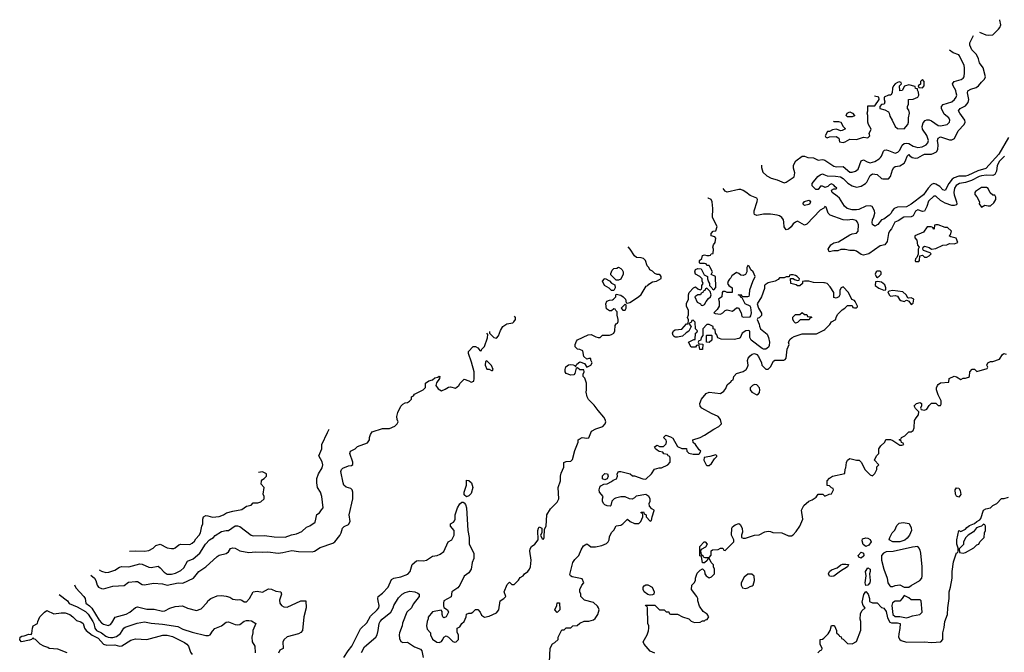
# Model space of a CAD drawing. Header units: inches. Extents: x 2380249 to 2585472, y 382747 to 546448.
# Tile 38 of 256: x 2402910 to 2411592, y 474037 to 479614. Entities that reach past the tile are written whole.
import ezdxf

# ---------------------------------------------------------------- set-up
doc = ezdxf.new("R2010")
doc.units = ezdxf.units.IN
doc.header["$MEASUREMENT"] = 0
doc.layers.add('C4407', color=7, linetype='Continuous')
doc.layers.add('C4417', color=7, linetype='Continuous')

msp = doc.modelspace()

# ---------------------------------------------------------------- linework, layer by layer
at = {"layer": 'C4407', "color": 4}
for points, elevation in [([(2409449.9, 478330.8), (2409451.3, 478330), (2409451.3, 478310), (2409462, 478270), (2409498.8, 478238.8), (2409536.1, 478216.1), (2409590, 478203), (2409650, 478176.3), (2409670, 478180.7), (2409739, 478230), (2409744.7, 478264.7), (2409734.6, 478305.4), (2409734, 478330), (2409741.2, 478350), (2409755.3, 478370), (2409810, 478411), (2409830, 478411.3), (2409858.8, 478398.8), (2409910, 478397.3), (2409950, 478376.3), (2409990, 478382), (2410000, 478379.7)], 88), ([(2410000, 478141.7), (2409990, 478148), (2409972.7, 478147.3), (2409950, 478118), (2409930, 478118), (2409898, 478150), (2409898, 478170), (2409949.5, 478230.5), (2409970, 478246.8), (2409990, 478254.8), (2410000, 478250.6)], 84), ([(2410000, 477954), (2409970, 477934), (2409850, 477812.3), (2409830, 477804), (2409770, 477837.2), (2409750, 477829.2), (2409730, 477813.2), (2409712.2, 477787.8), (2409690, 477769), (2409670, 477762), (2409650, 477788), (2409649.6, 477830), (2409644.5, 477850), (2409631, 477871), (2409610, 477884.5), (2409590, 477892), (2409530, 477901.2), (2409470, 477900.9), (2409410, 477889.2), (2409390, 477898), (2409385.2, 477910), (2409386, 477930), (2409412.7, 478012.7), (2409416, 478030), (2409410, 478042), (2409350, 478063.7), (2409314, 478094), (2409290, 478109.6), (2409270, 478116.2), (2409250, 478116.2), (2409150, 478094), (2409130, 478104), (2409113.5, 478125.3)], 88), ([(2410000, 477294.8), (2409910, 477298), (2409868.4, 477308.4), (2409831.6, 477308.4), (2409814, 477306), (2409812, 477290), (2409790, 477268), (2409770, 477268), (2409756.4, 477276.4), (2409708.9, 477288.9), (2409706, 477334), (2409730, 477334), (2409743.6, 477323.6), (2409770, 477314), (2409782, 477318), (2409786, 477330), (2409766, 477350), (2409750, 477358), (2409730, 477366), (2409710, 477366), (2409698, 477362), (2409694, 477346), (2409670, 477346), (2409650, 477338), (2409610, 477338), (2409596.9, 477323.1), (2409571.6, 477308.4), (2409510, 477295.3), (2409482.8, 477277.2), (2409478, 477270), (2409476.9, 477243.1), (2409452, 477170), (2409412, 477110), (2409424.7, 477070), (2409452.7, 477027.3), (2409452.7, 477007.3), (2409430, 476986), (2409418, 476982), (2409414, 476970), (2409432, 476930), (2409432.7, 476912.7), (2409442, 476890), (2409500.7, 476840.7), (2409513.4, 476813.4), (2409520.5, 476770), (2409518.8, 476741.2), (2409514.2, 476725.8), (2409490.6, 476709.4), (2409470, 476709), (2409456, 476716), (2409359, 476790), (2409348.4, 476811.6), (2409347.3, 476867.3), (2409335.3, 476875.3), (2409314, 476870), (2409282, 476850), (2409262, 476810), (2409250, 476804), (2409210, 476795.3), (2409096.4, 476796.4), (2409066, 476810), (2409056.4, 476836.4), (2409046, 476850), (2409042, 476882), (2409026, 476890), (2409026, 476910), (2408990, 476926), (2408970, 476926), (2408934, 476890), (2408934, 476830), (2408923.6, 476816.4), (2408912.7, 476787.3), (2408898, 476782), (2408894, 476770), (2408898, 476758), (2408932.7, 476752.7), (2408930, 476706), (2408908, 476708), (2408902, 476742), (2408890, 476746), (2408878, 476742), (2408870, 476726), (2408830, 476726), (2408808.4, 476771.6), (2408854, 476794), (2408866, 476794), (2408868.4, 476851.6), (2408882, 476858), (2408886, 476870), (2408868.4, 476888.4), (2408867.3, 476947.3), (2408850, 476966), (2408838, 476962), (2408830, 476946), (2408818, 476942), (2408814, 476930), (2408832, 476910), (2408810.8, 476869.2), (2408786, 476854), (2408755.3, 476824.7), (2408710, 476815.1), (2408690, 476816), (2408681.6, 476821.6), (2408673.2, 476830), (2408666, 476850), (2408674, 476870), (2408690, 476880.7), (2408750, 476884.7), (2408790, 476932), (2408806, 476934), (2408807.3, 476967.3), (2408798, 476990), (2408807.3, 477012.7), (2408808, 477050), (2408789, 477089), (2408789, 477111), (2408808, 477150), (2408808, 477190), (2408814, 477210), (2408851.6, 477251.6), (2408870, 477258), (2408890, 477242), (2408910, 477234), (2408922, 477238), (2408926, 477250), (2408926, 477270), (2408938, 477290), (2408928.7, 477308.7), (2408928, 477330), (2408908, 477350), (2408868.7, 477370), (2408862, 477390), (2408870, 477412), (2408890, 477422), (2408918, 477418), (2408944.7, 477364.7), (2408974, 477350), (2408974, 477330), (2408983.6, 477303.6), (2408994, 477290), (2408994, 477270), (2409014, 477250), (2409018, 477238), (2409030, 477234), (2409047.3, 477252.7), (2409046, 477350), (2409007.3, 477367.3), (2409018, 477390), (2408996.4, 477436.4), (2408990, 477446), (2408970, 477446), (2408962, 477462), (2408950, 477466), (2408910, 477466), (2408906, 477470), (2408906, 477490), (2408926, 477510), (2408930, 477534), (2408940.4, 477539.6), (2408950, 477542), (2408970, 477534), (2408990, 477534), (2409002, 477538), (2409006, 477550), (2409026, 477554), (2409028, 477590), (2409022, 477610), (2409028.7, 477630), (2409044, 477650), (2409048.7, 477688.7), (2409039, 477699), (2409008.7, 477710), (2409008, 477730), (2409026, 477750), (2409050, 477754), (2409059, 477790), (2409019, 477870), (2409021.2, 477950), (2409015.3, 478010), (2409008.4, 478028.4), (2408980.2, 478040.2), (2408977.3, 478042.1)], 92), ([(2405769.2, 473990), (2405806, 474050), (2405838, 474090), (2405916.5, 474243.5), (2405970, 474296), (2406003.5, 474356.5), (2406062.7, 474410), (2406076, 474430), (2406080.9, 474450), (2406069.6, 474490), (2406067.3, 474510), (2406071.8, 474528.2), (2406110, 474559.1), (2406158, 474610), (2406190, 474678), (2406210, 474691), (2406270, 474702.8), (2406333.6, 474726.4), (2406352, 474750), (2406369.4, 474810), (2406410, 474842), (2406430, 474847.7), (2406470, 474844.9), (2406498, 474850), (2406550, 474886), (2406591.6, 474891.6), (2406617.5, 474902.5), (2406650, 474924.7), (2406688.7, 475010), (2406722, 475030), (2406741.2, 475070), (2406742, 475110), (2406709.2, 475150), (2406708, 475170), (2406734.6, 475185.4), (2406743.1, 475196.9), (2406748.9, 475211.1), (2406749.2, 475250), (2406770, 475311.3), (2406790, 475344.7), (2406810, 475362), (2406819.6, 475359.6), (2406830, 475354), (2406839.8, 475339.8), (2406850.6, 475310.6), (2406862.4, 475110), (2406873, 475050), (2406873.4, 474990), (2406914.8, 474910), (2406915.3, 474864.7), (2406901, 474830), (2406891.3, 474770), (2406870, 474739), (2406830, 474709), (2406792.5, 474627.5), (2406774.9, 474605.1), (2406721, 474570), (2406714.4, 474525.6), (2406651.3, 474490), (2406646, 474470), (2406646, 474446), (2406651, 474431), (2406682, 474410), (2406690.9, 474390.9), (2406670.6, 474349.4), (2406650, 474342), (2406642, 474350), (2406635.3, 474370), (2406635.3, 474395.3), (2406627.3, 474407.3), (2406550, 474393.2), (2406512.7, 474347.3), (2406512.7, 474332.7), (2406502, 474310), (2406496, 474270), (2406502, 474242), (2406532, 474210), (2406532, 474190), (2406550, 474152), (2406587.1, 474127.1), (2406610, 474124.7), (2406628.9, 474131.1), (2406642, 474150), (2406648.9, 474171.1), (2406670, 474182), (2406691.1, 474171.1), (2406730, 474132), (2406746, 474126), (2406758, 474130), (2406778, 474150), (2406778, 474190), (2406767.3, 474212.7), (2406768, 474250), (2406790, 474262), (2406808.7, 474290), (2406828.7, 474310), (2406848, 474350), (2406850, 474374), (2406870, 474382), (2406890, 474382), (2406906, 474390), (2406930, 474414), (2406950, 474414), (2406970, 474392), (2406983.5, 474363.5), (2407010, 474346.8), (2407050, 474354.8), (2407115.5, 474384.5), (2407134, 474410), (2407146, 474490), (2407178, 474510), (2407198, 474530), (2407182, 474570), (2407210, 474634), (2407230, 474654), (2407250, 474634), (2407270, 474634), (2407308.4, 474671.6), (2407323.1, 474696.9), (2407350, 474712), (2407362, 474730), (2407390, 474750.8), (2407406, 474770), (2407415.1, 474790), (2407420.9, 474850), (2407409.5, 474929.5), (2407412.7, 474950), (2407424, 474970), (2407453.2, 474990), (2407482, 475030), (2407478, 475110), (2407484, 475130), (2407490, 475142), (2407514, 475130), (2407514, 475090), (2407502, 475070), (2407518, 475038), (2407530, 475034), (2407535.3, 475050), (2407536.4, 475123.6), (2407552.7, 475150), (2407559, 475250), (2407590, 475302), (2407650, 475362), (2407665.2, 475390), (2407659.3, 475490), (2407679, 475550), (2407679, 475590), (2407684.7, 475615.3), (2407708, 475670), (2407708, 475710), (2407730, 475718), (2407770, 475722), (2407784, 475736), (2407804.1, 475815.9), (2407833.2, 475890), (2407835.3, 475910), (2407842.7, 475917.3), (2407870, 475930.7), (2407910, 475924), (2407930, 475926.8), (2407953.6, 475986.4), (2407990, 476006.8), (2408052.1, 476027.9), (2408074, 476050), (2408077.2, 476070), (2408072.7, 476090), (2408061.2, 476110), (2408009.6, 476169.6), (2407976.6, 476216.6), (2407926.3, 476266.3), (2407915.3, 476290), (2407904, 476330), (2407908.9, 476351.1), (2407909, 476410), (2407893.6, 476453.6), (2407878, 476470), (2407878, 476490), (2407888, 476510), (2407886, 476526), (2407848.4, 476528.4), (2407830, 476546), (2407818, 476542), (2407806, 476494), (2407796, 476484), (2407770, 476481.2), (2407730, 476494), (2407719.3, 476510), (2407719.3, 476530), (2407727, 476553), (2407749.4, 476570.6), (2407770, 476574.8), (2407791.1, 476571.1), (2407805.4, 476565.4), (2407810, 476554), (2407823.1, 476576.9), (2407850, 476598), (2407890, 476582), (2407910, 476552), (2407946, 476570), (2407958, 476590), (2407946, 476614), (2407946, 476626), (2407930, 476628), (2407910, 476622), (2407884, 476644), (2407874.6, 476694.6), (2407850, 476708), (2407829.1, 476709.1), (2407809.1, 476729.1), (2407808.9, 476751.1), (2407820.2, 476779.8), (2407830, 476792), (2407923.1, 476836.9), (2407950, 476838), (2407990, 476818), (2408010, 476812), (2408027.3, 476812.7), (2408050, 476832), (2408110, 476832), (2408130, 476838), (2408148, 476850), (2408158, 476870), (2408160.4, 476919.6), (2408170, 476934), (2408182, 476938), (2408187.3, 476952.7), (2408188, 476970), (2408178, 477010), (2408178, 477038), (2408166, 477050), (2408162, 477062), (2408150, 477066), (2408130, 477048), (2408110, 477048), (2408084, 477064), (2408078, 477110), (2408087.3, 477132.7), (2408110, 477142), (2408136.4, 477143.6), (2408146, 477150), (2408166, 477170), (2408166, 477190), (2408170, 477194), (2408210, 477184.7), (2408232, 477170), (2408252, 477150), (2408258, 477118), (2408270, 477114), (2408290, 477122), (2408368, 477170), (2408390, 477192), (2408434.6, 477265.4), (2408450, 477272), (2408457.2, 477282.8), (2408490, 477302.8), (2408526, 477310), (2408567.3, 477332.7), (2408568, 477350), (2408560.4, 477360.4), (2408550, 477368), (2408530, 477368), (2408510, 477378), (2408490, 477398), (2408466, 477410), (2408458, 477430), (2408444, 477444), (2408428.7, 477490), (2408410, 477508.7), (2408390, 477515.1), (2408350, 477518), (2408332.7, 477532.7), (2408294, 477590), (2408274.2, 477612.6)], 96), ([(2407051.4, 476865.7), (2407054, 476850), (2407072, 476830), (2407090, 476812), (2407113.2, 476806.8), (2407133.6, 476826.4), (2407150, 476874), (2407169.3, 476910.7), (2407206.8, 476933.2), (2407257.5, 476942.5), (2407268.7, 476950), (2407282, 476970), (2407282, 476990), (2407273.9, 477001.6)], 104), ([(2403536.4, 474718.5), (2403570.5, 474690), (2403582.4, 474670), (2403593.4, 474630), (2403604.9, 474610), (2403630, 474599.5), (2403650, 474597.6), (2403730, 474618.8), (2403830, 474626), (2403870, 474654.8), (2403930, 474662), (2403950, 474660.7), (2403990, 474634.8), (2404010, 474630.7), (2404090, 474647.3), (2404170, 474639.5), (2404210, 474630.3), (2404308.2, 474648.2), (2404350, 474648), (2404442, 474690), (2404490, 474750.8), (2404550, 474790.8), (2404650, 474882.8), (2404670, 474893.4), (2404730, 474907.3), (2404750, 474922.8), (2404770, 474950.8), (2404790, 474958.8), (2404810, 474954), (2404852.5, 474932.5), (2404930, 474918), (2404990, 474924), (2405050, 474918.8), (2405097.2, 474922.8), (2405190, 474910.6), (2405230, 474915.5), (2405310, 474935.5), (2405370, 474924.9), (2405490, 474923), (2405510, 474927.7), (2405558.9, 474961.1), (2405670, 474998), (2405689.1, 475010.9), (2405732.5, 475067.5), (2405744, 475090), (2405755.3, 475130), (2405770, 475144.7), (2405810, 475164.7), (2405824, 475190), (2405815.3, 475250), (2405849, 475390), (2405849, 475450), (2405842, 475470), (2405830, 475482), (2405790, 475494), (2405769, 475510), (2405761.2, 475530), (2405742, 475630), (2405748, 475650), (2405760.2, 475659.8), (2405810, 475682), (2405836.4, 475683.6), (2405847.3, 475692.7), (2405847.3, 475712.7), (2405822, 475790), (2405828, 475810), (2405868.9, 475831.1), (2405889.1, 475850.9), (2405976, 475884), (2405995.3, 475910), (2405995.3, 475930), (2406003.1, 475956.9), (2406018, 475982), (2406110, 476011.3), (2406170, 476011.3), (2406218, 476030), (2406238, 476050), (2406248, 476070), (2406238, 476090), (2406236.4, 476116.4), (2406245.2, 476150), (2406272.1, 476207.9), (2406290, 476226), (2406310, 476236), (2406330, 476238), (2406348, 476250), (2406366, 476270), (2406366, 476290), (2406382, 476298), (2406390, 476314), (2406468.4, 476351.6), (2406487.3, 476372.7), (2406489.1, 476410.9), (2406518, 476430), (2406550, 476438), (2406570, 476458), (2406598, 476462), (2406608.4, 476471.6), (2406614, 476470), (2406612, 476450), (2406586, 476414), (2406581, 476390), (2406599.8, 476359.8), (2406630, 476342), (2406663.1, 476356.9), (2406690, 476376), (2406710, 476378), (2406753.6, 476366.4), (2406782, 476390), (2406795.3, 476410), (2406830, 476444.7), (2406870.8, 476430.8), (2406890, 476418), (2406913.2, 476426.8), (2406919, 476450), (2406917.2, 476510), (2406895.5, 476595.5), (2406868.7, 476670), (2406868, 476690), (2406910, 476732), (2406930, 476732), (2406950, 476722), (2406970, 476694), (2406982, 476698), (2406986, 476710), (2407010, 476734), (2407035.3, 476810), (2407038, 476838), (2407028, 476851.4)], 104), ([(2407580.9, 473950), (2407587.2, 474072.8), (2407608.9, 474111.1), (2407630, 474122), (2407658, 474150), (2407658, 474170), (2407690, 474234), (2407710, 474234), (2407730, 474254), (2407770, 474254), (2407788.4, 474271.6), (2407827.3, 474272.7), (2407850, 474294), (2407888.9, 474311.1), (2407930, 474311.3), (2407970, 474322), (2407984.7, 474335.3), (2408009.1, 474370.9), (2408019, 474410), (2408015.3, 474430), (2408004.7, 474444.7), (2407970, 474475.3), (2407890, 474498), (2407858, 474530), (2407858, 474550), (2407848, 474570), (2407848, 474590), (2407866, 474630), (2407886, 474650), (2407870, 474686), (2407783.1, 474703.1), (2407766, 474710), (2407762, 474722), (2407788.7, 474830), (2407805.6, 474854.4), (2407842, 474890), (2407860.4, 474939.6), (2407883.1, 474976.9), (2407910, 474992), (2407930, 474982), (2407946.8, 474966.8), (2407986.4, 474966.4), (2408042, 474978), (2408084, 474996), (2408098, 475010), (2408108, 475030), (2408110, 475054), (2408130, 475094), (2408150, 475114), (2408168.7, 475151.3), (2408210, 475158), (2408228, 475170), (2408270, 475212), (2408294, 475190), (2408330, 475172), (2408370, 475172), (2408388, 475190), (2408406, 475230), (2408406, 475250), (2408402, 475262), (2408388.4, 475268.4), (2408392.7, 475272.7), (2408410, 475274), (2408418, 475258), (2408434, 475250), (2408434, 475230), (2408470, 475194), (2408482, 475198), (2408486, 475230), (2408506, 475286), (2408506, 475290), (2408483.1, 475303.1), (2408464, 475324), (2408462, 475350), (2408468.7, 475370), (2408468.7, 475390), (2408458, 475410), (2408430, 475428.7), (2408346, 475414), (2408330, 475398), (2408310, 475388), (2408286, 475390), (2408250, 475408.7), (2408210, 475408.7), (2408164, 475396), (2408150.7, 475389.3), (2408131.3, 475370), (2408122, 475330), (2408116, 475324), (2408090, 475328), (2408070, 475338), (2408058, 475350), (2408048.9, 475368.9), (2408048.7, 475390), (2408055.3, 475410), (2408024, 475450), (2408019, 475470), (2408025.6, 475494.4), (2408034.6, 475505.4), (2408060.4, 475519.6), (2408090, 475522), (2408130, 475542), (2408144.7, 475555.3), (2408174, 475566), (2408182, 475590), (2408178, 475610), (2408189.2, 475630.8), (2408210, 475631), (2408294, 475610), (2408312.7, 475592.7), (2408330, 475592), (2408405.4, 475565.4), (2408430, 475564.7), (2408482, 475610), (2408509.1, 475650.9), (2408550, 475662), (2408570, 475662), (2408626, 475690), (2408647.3, 475712.7), (2408647.3, 475747.3), (2408642, 475762), (2408628, 475768), (2408622, 475782), (2408590, 475786), (2408582, 475802), (2408550, 475808), (2408530, 475818), (2408518, 475830), (2408508, 475850), (2408530, 475862), (2408552.7, 475852.7), (2408587.3, 475852.7), (2408610, 475874), (2408614.6, 475894.6), (2408610, 475906), (2408588, 475930), (2408608.9, 475951.1), (2408650, 475938), (2408670, 475924.7), (2408711.1, 475851.1), (2408750, 475834), (2408790, 475834), (2408794, 475810), (2408810, 475794), (2408850, 475784.7), (2408895.3, 475784.7), (2408906, 475790), (2408915.3, 475810), (2408902, 475822), (2408870, 475868), (2408847.3, 475887.3), (2408846, 475910), (2408910, 475931), (2408948, 475950), (2409030, 476004.7), (2409073.6, 476026.4), (2409098, 476050), (2409088.7, 476090), (2409070, 476115.3), (2409010, 476142), (2408926, 476190), (2408910, 476206), (2408908, 476230), (2408922, 476270), (2408962, 476318), (2408989.2, 476330.8), (2409090, 476318), (2409120.2, 476339.8), (2409138, 476362), (2409150, 476394), (2409170, 476414), (2409182, 476418), (2409187.3, 476432.7), (2409202, 476438), (2409206, 476470), (2409230, 476494), (2409290, 476511.3), (2409315.3, 476530), (2409328.7, 476550), (2409332.9, 476567.1), (2409329, 476610), (2409334, 476630), (2409350, 476651.3), (2409370, 476664.7), (2409390, 476672), (2409410, 476662), (2409425.4, 476645.4), (2409452, 476590), (2409454, 476570), (2409490, 476534), (2409510, 476534), (2409530, 476554), (2409556.4, 476603.6), (2409568.4, 476611.6), (2409648.4, 476611.6), (2409660.4, 476619.6), (2409668.4, 476631.6), (2409677.2, 476710), (2409694, 476750), (2409688.7, 476771.3), (2409703.1, 476796.9), (2409718, 476810), (2409738, 476822), (2409810, 476844.7), (2409936.4, 476843.6), (2410000, 476876.8)], 92), ([(2403609.6, 474763.2), (2403630, 474753), (2403670, 474740.7), (2403697.5, 474742.5), (2403750, 474760.7), (2403790, 474787.3), (2403810, 474794.8), (2403871.1, 474791.1), (2403970, 474817.3), (2403990, 474815.5), (2404048.3, 474788.3), (2404070, 474784.9), (2404130, 474797.3), (2404150, 474782.8), (2404184.7, 474744.7), (2404210, 474727.3), (2404250, 474724.9), (2404284.8, 474735.2), (2404330, 474757.3), (2404358, 474782), (2404390, 474841), (2404439.3, 474860.7), (2404499.3, 474910), (2404547, 474990), (2404585.2, 475030), (2404619, 475050), (2404632.9, 475067.1), (2404690, 475101), (2404730, 475111), (2404750, 475111.3), (2404810, 475151), (2404830, 475151), (2404850, 475144.7), (2404952, 475070), (2404970, 475064.9), (2405067.5, 475067.5), (2405154.4, 475054.4), (2405250, 475050.8), (2405306.3, 475073.7), (2405350, 475081), (2405398, 475102), (2405440.2, 475139.8), (2405468.9, 475151.1), (2405514.6, 475185.4), (2405529.1, 475250.9), (2405554.6, 475265.4), (2405570, 475294), (2405586, 475310), (2405575.3, 475410), (2405562, 475450), (2405535.3, 475490), (2405528.9, 475531.1), (2405528.9, 475568.9), (2405545.2, 475610), (2405576.6, 475663.4), (2405582.7, 475690), (2405576.6, 475716.6), (2405549, 475770), (2405575.3, 475830), (2405575.3, 475870), (2405624.1, 475975.9), (2405640.1, 476003.6)], 108), ([(2403879.7, 474928.2), (2403930, 474930.8), (2404010, 474927.7), (2404050, 474934.8), (2404085.6, 474954.4), (2404110, 474978), (2404150, 474991.3), (2404210, 474958), (2404250, 474951.3), (2404268.4, 474951.6), (2404282, 474958), (2404314.6, 474985.4), (2404330, 474991.3), (2404410, 474986), (2404430, 474998), (2404450, 475018), (2404462.5, 475037.5), (2404494, 475070), (2404504, 475090), (2404515.3, 475150), (2404524, 475170), (2404524, 475210), (2404530, 475230.8), (2404550, 475242.8), (2404570, 475241), (2404610, 475227.3), (2404670, 475234.8), (2404708, 475250), (2404733.6, 475266.4), (2404790, 475282.8), (2404870, 475296), (2404910, 475324.7), (2404950, 475334), (2404970, 475354), (2405010, 475354), (2405036.4, 475363.6), (2405066, 475390), (2405066, 475410), (2405058, 475430), (2405066, 475490), (2405040.4, 475520.4), (2405042, 475550), (2405050, 475562), (2405066, 475570), (2405086, 475590), (2405086, 475610), (2405050, 475628), (2405017.2, 475623.1)], 112), ([(2408510, 474028), (2408470, 474048), (2408418, 474110), (2408408.7, 474130), (2408442, 474190), (2408454.6, 474225.4), (2408458, 474250), (2408458, 474270), (2408448, 474290), (2408446, 474430), (2408442, 474442), (2408430, 474446), (2408428.4, 474451.6), (2408511.6, 474451.6), (2408552.7, 474412.7), (2408591.6, 474411.6), (2408610, 474394), (2408632.7, 474392.7), (2408638, 474378), (2408650, 474374), (2408710, 474374), (2408754, 474350), (2408810, 474331.3), (2408830, 474312), (2408859.6, 474299.6), (2408910, 474302), (2408930, 474314), (2408950, 474314), (2408958, 474322), (2408973.6, 474326.4), (2408988, 474350), (2408972.9, 474372.9), (2408936.4, 474396.4), (2408904.7, 474444.7), (2408888.7, 474490), (2408888.7, 474510), (2408882, 474530), (2408835.3, 474590), (2408838, 474630), (2408858, 474650), (2408868, 474670), (2408868, 474690), (2408884.7, 474735.3), (2408910, 474762), (2408930, 474774), (2408950, 474754), (2408952, 474730), (2408962, 474710), (2408990, 474694), (2409010, 474702), (2409038, 474730), (2409038, 474770), (2409028, 474790), (2409027.3, 474807.3), (2409006, 474830), (2408990, 474866), (2408978, 474862), (2408972.7, 474847.3), (2408950, 474826), (2408930, 474826), (2408922, 474882), (2408908.4, 474888.4), (2408908.9, 474971.1), (2408946, 475010), (2408954, 475010), (2408972, 474990), (2408956.9, 474963.1), (2408918, 474942), (2408914, 474930), (2408918, 474898), (2408934, 474890), (2408938, 474878), (2408952.7, 474872.7), (2408990, 474874), (2409007.3, 474892.7), (2409008.4, 474931.6), (2409020.4, 474939.6), (2409070, 474942), (2409090, 474954), (2409110, 474954), (2409118, 474938), (2409130, 474934), (2409206, 475010), (2409206, 475030), (2409188, 475070), (2409188.4, 475131.6), (2409196.4, 475143.6), (2409220.2, 475159.8), (2409250, 475172), (2409263.6, 475163.6), (2409281, 475130), (2409283.6, 475096.4), (2409274, 475070), (2409274, 475050), (2409290, 475042), (2409310, 475042), (2409390, 475071), (2409430, 475072), (2409481.2, 475098.8), (2409510, 475104.7), (2409530, 475102), (2409550, 475092), (2409630, 475090.8), (2409690, 475064.7), (2409716.4, 475063.6), (2409730, 475072), (2409758, 475102), (2409788.7, 475150), (2409815.3, 475210), (2409804, 475290), (2409823.7, 475330), (2409870, 475370.7), (2409899, 475381), (2409934.6, 475405.4), (2409950, 475431.3), (2409991.6, 475431.6), (2410000, 475423.6)], 88), ([(2403394.3, 474631.7), (2403405.1, 474605.1), (2403475.5, 474530), (2403487.7, 474510), (2403493.4, 474470), (2403526.4, 474446.4), (2403545.5, 474425.5), (2403610, 474321.6), (2403630, 474298), (2403650, 474284.9), (2403690, 474273.4), (2403710, 474280.7), (2403723.9, 474296.1), (2403752, 474348), (2403850, 474372.7), (2403882.7, 474390), (2403930, 474430.8), (2403950, 474439.1), (2404030, 474416.3), (2404096.8, 474416.8), (2404170, 474400.7), (2404190, 474404), (2404234.8, 474425.2), (2404280.5, 474439.5), (2404346.8, 474446.8), (2404390, 474426.8), (2404470, 474404.7), (2404510, 474421), (2404562.7, 474477.3), (2404569.2, 474490), (2404595.3, 474510), (2404650, 474534), (2404690, 474537.3), (2404731, 474531), (2404762, 474522), (2404790, 474506.8), (2404830, 474500.7), (2404850, 474502.8), (2404870, 474496), (2404890, 474481), (2404910, 474481), (2404936, 474510), (2404970, 474571.3), (2405004.7, 474575.3), (2405050, 474566.8), (2405104.1, 474595.9), (2405130, 474594.8), (2405170, 474576), (2405211.3, 474571.3), (2405218, 474550), (2405202, 474498), (2405202.8, 474470), (2405218, 474450), (2405238, 474438), (2405270, 474434), (2405390, 474492), (2405432, 474492), (2405434.8, 474430), (2405416.3, 474350), (2405402.8, 474230), (2405388.1, 474211.9), (2405370, 474199.3), (2405270, 474172.7), (2405242, 474150), (2405231.3, 474130), (2405232, 474070), (2405205.4, 474054.6), (2405192, 474030)], 96), ([(2403257, 474547.8), (2403330.4, 474490.4), (2403346.2, 474466.2), (2403417.2, 474437.2), (2403490, 474396.4), (2403513.1, 474373.1), (2403554.4, 474310), (2403564.4, 474290), (2403572, 474250), (2403586.4, 474230), (2403630, 474208.5), (2403670, 474179.3), (2403690, 474170.4), (2403710, 474168.4), (2403731.2, 474168.8), (2403762.7, 474177.3), (2403798.3, 474201.7), (2403829.5, 474250.5), (2403840.7, 474259.3), (2403946.6, 474293.4), (2404010, 474304.9), (2404070, 474293), (2404170, 474286), (2404304.9, 474264.9), (2404350, 474242), (2404430, 474213.4), (2404550, 474184.7), (2404575.3, 474184.7), (2404590, 474191.3), (2404610, 474224.7), (2404630, 474246), (2404689.4, 474270.6), (2404730, 474302), (2404750, 474304.7), (2404810, 474281), (2404830, 474278.8), (2404850, 474281), (2404889.6, 474310.4), (2404910, 474316.3), (2404930, 474318), (2404953, 474313), (2404992, 474290), (2404966, 474230), (2404966.8, 474210), (2404956.3, 474170), (2404958.8, 474130), (2404984.7, 474090), (2404986.4, 474033.6)], 92), ([(2405924.1, 474035.9), (2405950, 474084.7), (2406050, 474171.3), (2406061.2, 474190), (2406072.1, 474227.9), (2406081.2, 474290), (2406089.2, 474310), (2406105.2, 474330), (2406182.7, 474390), (2406204, 474430), (2406209.5, 474450.5), (2406250, 474518), (2406282, 474550), (2406310, 474564.7), (2406350, 474574.8), (2406394, 474570), (2406419.8, 474559.8), (2406432, 474550), (2406431.3, 474530), (2406378.5, 474461.5), (2406364.7, 474430), (2406324.7, 474390), (2406285.1, 474294.9), (2406282.4, 474270), (2406259.3, 474210), (2406257.1, 474190), (2406258.5, 474158.5), (2406270, 474131.3), (2406290, 474122.8), (2406330, 474126.8), (2406390, 474086), (2406445.2, 474065.2), (2406457.3, 474050), (2406468, 473990)], 92), ([(2403330, 474033.2), (2403245.8, 474065.8), (2403170, 474069.6), (2403158, 474078), (2403122, 474090), (2403090, 474109.3), (2403050, 474149), (2403035.3, 474155.3), (2403030, 474166), (2403014, 474150), (2402996.8, 474143.2), (2402926, 474130), (2402910, 474146), (2402915.3, 474170), (2402930, 474178.8), (2402950, 474181), (2402990, 474198), (2403010, 474194), (2403018, 474202), (2403022, 474250), (2403028, 474270), (2403068, 474292), (2403068.7, 474310), (2403089, 474350), (2403130, 474391), (2403150, 474404.7), (2403210, 474376), (2403275.5, 474384.5), (2403310, 474383.8), (2403351, 474370), (2403378.8, 474350), (2403410, 474318.8), (2403450, 474306), (2403470, 474291.3), (2403482.8, 474250), (2403494.8, 474230), (2403547.9, 474187.9), (2403600.7, 474160.7), (2403647.7, 474110), (2403679.2, 474099.2), (2403750, 474103.1), (2403790, 474090.6), (2403810, 474094), (2403890, 474143), (2403930, 474155.5), (2404030, 474150.8), (2404172.5, 474187.5), (2404210, 474187.7), (2404256.1, 474176.1), (2404364.1, 474124.1), (2404382.8, 474110), (2404397.3, 474090), (2404417.5, 474037.5), (2404430, 474018)], 88), ([(2409947.3, 474032.7), (2409970, 474054), (2409982, 474058), (2409986, 474070), (2409968, 474110), (2409968, 474150), (2409990, 474154), (2410000, 474163)], 84)]:
    msp.add_lwpolyline(points, dxfattribs=dict(at, elevation=elevation))
for points, elevation in [([(2409830, 477975.3), (2409815.3, 477990), (2409829.6, 478010.4), (2409870, 478022.8), (2409878.5, 478018.5), (2409882.8, 478010), (2409877.3, 477990), (2409870, 477983.7)], 84), ([(2409330, 477446), (2409322, 477430), (2409322, 477390), (2409310, 477368), (2409290, 477358), (2409270, 477362), (2409250, 477378), (2409230, 477386), (2409190, 477355.3), (2409182, 477338), (2409170, 477328), (2409158, 477310), (2409152, 477290), (2409162, 477270), (2409192, 477250), (2409194, 477210), (2409150, 477208), (2409130, 477218), (2409110, 477218), (2409104.7, 477210), (2409102, 477170), (2409072, 477150), (2409078, 477130), (2409078.8, 477090), (2409060.5, 477059.5), (2409032, 477030), (2409044, 477024), (2409090, 477019.1), (2409109, 477030), (2409130, 477051.3), (2409150, 477056), (2409195.3, 477044.7), (2409230, 477074), (2409247.3, 477072.7), (2409272, 477030), (2409278, 476998), (2409292.7, 476992.7), (2409350, 476994), (2409356.4, 477003.6), (2409362, 477030), (2409357.2, 477077.2), (2409350, 477088), (2409308, 477110), (2409282, 477162), (2409270, 477166), (2409262, 477182), (2409246, 477190), (2409271.3, 477191.3), (2409278, 477178), (2409290, 477174), (2409330, 477174), (2409342, 477178), (2409346, 477190), (2409348.4, 477231.6), (2409373.6, 477306.4), (2409395.3, 477350), (2409378, 477390), (2409358, 477410), (2409342, 477442)], 92), ([(2408170, 477318), (2408124, 477364), (2408123.1, 477376.9), (2408134.6, 477405.4), (2408150, 477422), (2408175.3, 477424.7), (2408190, 477431.3), (2408210, 477422), (2408222, 477410), (2408231.1, 477391.1), (2408231.3, 477370), (2408210, 477328), (2408190, 477318)], 96), ([(2408130, 477226), (2408108.4, 477248.4), (2408066, 477270), (2408048, 477310), (2408066, 477330), (2408071.6, 477331.6), (2408111.3, 477311.3), (2408130, 477292), (2408158, 477278), (2408162, 477250), (2408150, 477226)], 96), ([(2408970, 477246), (2408958, 477242), (2408952, 477228), (2408938, 477222), (2408934, 477210), (2408918, 477202), (2408914, 477190), (2408890, 477188), (2408862, 477170), (2408885.4, 477125.4), (2408914, 477110), (2408918, 477098), (2408930, 477094), (2408950, 477102), (2408962, 477130), (2408983.2, 477156.8), (2409002, 477170), (2409008.7, 477190), (2408998, 477218)], 92), ([(2408250, 477106), (2408214, 477070), (2408230, 477054), (2408250, 477054), (2408258, 477070), (2408258, 477098)], 96), ([(2409830, 477014), (2409850, 477014), (2409858, 476998), (2409890, 476994), (2409894, 476990), (2409878, 476982), (2409871.6, 476968.4), (2409792.7, 476967.3), (2409770, 476946), (2409750, 476938), (2409738, 476950), (2409728, 476970), (2409728.4, 476991.6), (2409750, 477014), (2409790, 477014), (2409810, 477034)], 92), ([(2408990, 476768), (2408966, 476770), (2408966, 476830), (2408970, 476834), (2409010, 476834), (2409014, 476830), (2409014, 476790)], 92), ([(2407030, 476606), (2407018, 476602), (2407014, 476570), (2407030, 476534), (2407050, 476534), (2407070, 476522), (2407078, 476522), (2407086, 476530), (2407070, 476566)], 104), ([(2409390, 476398), (2409371.1, 476388.9), (2409352, 476370), (2409351.3, 476350), (2409364.7, 476330), (2409410, 476306.8), (2409424.7, 476315.3), (2409432.5, 476327.5), (2409437.2, 476350), (2409433.2, 476370), (2409410, 476395.3)], 92), ([(2409050, 475778), (2408996.9, 475763.1), (2408944.7, 475755.3), (2408942, 475730), (2408964.7, 475690), (2408970, 475684.7), (2408990, 475684.7), (2409010, 475702), (2409036.4, 475743.6), (2409056.4, 475763.6), (2409058, 475770)], 92), ([(2406850, 475408), (2406830, 475426), (2406829, 475429), (2406829, 475450), (2406848.7, 475510), (2406850, 475554), (2406870, 475552), (2406894, 475530), (2406904.7, 475490), (2406890, 475438), (2406870, 475418)], 96), ([(2408070, 475558), (2408050, 475566), (2408050, 475594), (2408070, 475612), (2408092, 475610), (2408098, 475590), (2408090, 475566)], 92), ([(2409367.3, 474727.3), (2409330, 474726), (2409299.6, 474700.4), (2409271.3, 474650), (2409271, 474630), (2409284, 474604), (2409310, 474601), (2409330, 474606), (2409350, 474618), (2409370, 474622), (2409378, 474630), (2409388.7, 474670), (2409387.3, 474707.3)], 88), ([(2408470, 474541.2), (2408450, 474545.2), (2408417.2, 474570), (2408409, 474590), (2408409, 474610), (2408417.2, 474622.8), (2408430, 474631), (2408450, 474631), (2408486, 474610), (2408506, 474570), (2408502, 474550), (2408490, 474544)], 88), ([(2407650, 474388), (2407628, 474410), (2407648, 474450), (2407650, 474474), (2407670, 474474), (2407672, 474410)], 92)]:
    msp.add_lwpolyline(points, close=True, dxfattribs=dict(at, elevation=elevation))
at = {"layer": 'C4417', "color": 4}
for points, elevation in [([(2411372.2, 479505.1), (2411430, 479480.7), (2411450, 479477.3), (2411490, 479481), (2411542, 479530), (2411553.6, 479546.4), (2411562, 479570), (2411553.2, 479610), (2411551.3, 479614.4)], 84), ([(2410000, 478250.6), (2410030, 478238), (2410104.5, 478235.5), (2410148.1, 478228.1), (2410170, 478214), (2410212.8, 478172.8), (2410250, 478150.7), (2410290, 478138.8), (2410330, 478146.8), (2410369.4, 478170.6), (2410379.3, 478180.7), (2410410, 478242), (2410430, 478256), (2410470, 478251), (2410510, 478214.8), (2410522, 478210), (2410570, 478210.8), (2410589.5, 478230.5), (2410605.2, 478290), (2410619, 478310), (2410630, 478318.8), (2410670, 478326.8), (2410709.6, 478350.4), (2410722, 478370), (2410735.3, 478410), (2410750, 478424.7), (2410755.9, 478415.9), (2410779.9, 478399.9), (2410810, 478392.4), (2410830, 478397.6), (2410870, 478421.1), (2410890, 478427.4), (2410950, 478430.3), (2410970, 478436.5), (2410993.6, 478450), (2411006, 478470), (2411009.6, 478510), (2411004.2, 478550), (2411010, 478570.8), (2411030, 478580.5), (2411110, 478554.9), (2411130, 478554.9), (2411153.9, 478566.1), (2411186.7, 478633.3), (2411238, 478690), (2411246, 478710), (2411245.2, 478730), (2411199.3, 478790), (2411189.3, 478810), (2411202, 478830), (2411250, 478854), (2411274.9, 478885.1), (2411278.4, 478910), (2411267.3, 478970), (2411272.1, 478987.9), (2411298.3, 479001.7), (2411343.9, 479016.1), (2411365.2, 479030), (2411390, 479062.8), (2411419, 479090), (2411425.2, 479110), (2411405.2, 479190), (2411374.8, 479234.8), (2411366, 479270), (2411347.2, 479307.2), (2411306, 479350), (2411289.2, 479390), (2411289.2, 479410), (2411321.5, 479474)], 84), ([(2410000, 478379.7), (2410010, 478377.3), (2410090, 478323), (2410110, 478317.1), (2410170, 478320.7), (2410230, 478270.7), (2410250, 478270.7), (2410280.2, 478279.8), (2410302.7, 478297.3), (2410330, 478371.3), (2410350, 478378.8), (2410382, 478362), (2410410, 478353.4), (2410450, 478365.5), (2410490, 478387.7), (2410501, 478399), (2410509.4, 478410), (2410525.8, 478454.2), (2410536, 478464), (2410550, 478467.3), (2410570, 478462), (2410630, 478436.3), (2410654.5, 478445.5), (2410670, 478464), (2410690.9, 478509.1), (2410710, 478523.7), (2410730, 478527.2), (2410750, 478522), (2410790, 478498), (2410830, 478487.7), (2410867.2, 478492.8), (2410902, 478510), (2410919, 478530), (2410925.2, 478550), (2410910, 478594), (2410869.6, 478650), (2410867, 478673), (2410876.2, 478703.8), (2410895.5, 478724.5), (2410910, 478730.8), (2410930, 478731), (2410950, 478722.8), (2411010, 478682), (2411030, 478679.1), (2411089.1, 478690.9), (2411108.7, 478710), (2411113.2, 478730), (2411104, 478750), (2411062.9, 478782.9), (2411038, 478830), (2411037.2, 478850), (2411052.1, 478867.9), (2411130, 478890.8), (2411154, 478910), (2411169, 478930), (2411172.7, 478950), (2411169.1, 478970.9), (2411163.7, 478990), (2411140.9, 479030), (2411136, 479050), (2411149.6, 479070.4), (2411212.1, 479087.9), (2411230, 479098), (2411239, 479110), (2411242.7, 479150), (2411242.7, 479190), (2411237.2, 479210), (2411196.6, 479296.6), (2411190, 479304), (2411141.5, 479321.5), (2411109.9, 479344.8)], 88), ([(2410086.1, 478719.4), (2410090, 478718), (2410130, 478718), (2410151.3, 478711.3), (2410170, 478674), (2410191.6, 478651.6), (2410163.6, 478636.4), (2410150, 478635.3), (2410108.7, 478648.7), (2410078, 478642), (2410050, 478628), (2410032.7, 478627.3), (2410014, 478590), (2410018, 478578), (2410030, 478574), (2410050, 478582), (2410110, 478584.7), (2410132, 478570), (2410138, 478538), (2410170, 478532), (2410190, 478538), (2410230, 478562), (2410290, 478558), (2410350, 478578), (2410390, 478574), (2410406, 478590), (2410402, 478610), (2410419, 478650), (2410394, 478690), (2410388.4, 478711.6), (2410388, 478770), (2410382, 478790), (2410388.4, 478811.6), (2410388.7, 478850), (2410390, 478854), (2410450, 478854), (2410488, 478910), (2410486, 478930), (2410446.9, 478939.8)], 92), ([(2411630, 478577.2), (2411543.1, 478430), (2411430, 478303.6), (2411358.9, 478281.1), (2411270, 478239.7), (2411250, 478235.1), (2411190, 478234.7), (2411150, 478221.6), (2411132.6, 478207.4), (2411103, 478170), (2411070, 478109), (2411050, 478114), (2411023, 478143), (2410990, 478164.5), (2410970, 478169.4), (2410950, 478160.9), (2410922.4, 478130), (2410880.7, 478070), (2410770, 477987), (2410730, 477965.2), (2410650, 477962.9), (2410621, 477950), (2410602.8, 477930), (2410594.8, 477910), (2410576, 477890), (2410530, 477855.3), (2410510, 477848.7), (2410478, 477810), (2410450, 477795.3), (2410430, 477808), (2410427, 477827), (2410429.5, 477850), (2410442.5, 477877.5), (2410449.4, 477910), (2410446.6, 477930), (2410426.6, 477966.6), (2410410, 477972.3), (2410370, 477969.5), (2410310, 477940.7), (2410290, 477937), (2410250, 477938), (2410208, 477950), (2410182, 477970), (2410139.6, 478039.6), (2410119.6, 478059.6), (2410075.3, 478090), (2410068.7, 478111.3), (2410090, 478122), (2410110, 478122), (2410115.3, 478130), (2410100.2, 478140.2), (2410090, 478155.3), (2410070, 478168), (2410050, 478158), (2410036, 478144), (2410010, 478135.3), (2410000, 478141.7)], 84), ([(2411594.4, 478410), (2411550, 478367.3), (2411528.8, 478330), (2411522.3, 478277.7), (2411510, 478249.5), (2411490, 478241.3), (2411435.4, 478244.6), (2411390, 478239.2), (2411370, 478233.3), (2411303.1, 478196.9), (2411250, 478179.1), (2411198, 478170), (2411166.8, 478153.2), (2411152.7, 478130), (2411148.5, 478090), (2411150.6, 478070), (2411170.5, 478010), (2411173.4, 477990), (2411170, 477982), (2411150, 477975.1), (2411130, 477977), (2411070, 477996.2), (2411030, 478019.5), (2410990, 478059.3), (2410970, 478059.3), (2410924.7, 478015.3), (2410910, 477966), (2410890, 477927.3), (2410870, 477923), (2410830, 477937.6), (2410810, 477925.2), (2410790, 477885.1), (2410770, 477876.3), (2410706.6, 477873.4), (2410657.6, 477842.4), (2410627.7, 477830), (2410598.8, 477770), (2410581, 477750), (2410571, 477730), (2410560.7, 477659.3), (2410538, 477630), (2410498.5, 477621.5), (2410398, 477550), (2410350, 477537.2), (2410330, 477544), (2410290, 477574), (2410270, 477579), (2410230, 477579), (2410190, 477589), (2410150, 477588.7), (2410123.6, 477576.4), (2410090, 477578), (2410048.7, 477568.7), (2410038, 477590), (2410064, 477630), (2410090, 477646), (2410130, 477656), (2410230, 477718.8), (2410250, 477726.8), (2410290, 477731), (2410302.7, 477750), (2410305.6, 477805.6), (2410299, 477830), (2410285.2, 477845.2), (2410250, 477852), (2410210, 477846), (2410170, 477849.3), (2410058, 477890), (2410039, 477910), (2410022, 477962), (2410010, 477966), (2410003.6, 477956.4), (2410000, 477954)], 88), ([(2410000, 476876.8), (2410010, 476882), (2410052.9, 476927.1), (2410070, 476952), (2410106, 476970), (2410108.4, 476991.6), (2410123.1, 477016.9), (2410163.1, 477056.9), (2410186, 477070), (2410210, 477094), (2410250, 477094), (2410258, 477078), (2410270, 477074), (2410290, 477074), (2410298, 477082), (2410298, 477090), (2410278, 477130), (2410270, 477138), (2410247.3, 477147.3), (2410218, 477210), (2410170, 477258), (2410154, 477250), (2410142, 477230), (2410142, 477190), (2410134, 477170), (2410110, 477158), (2410090, 477166), (2410088, 477210), (2410058, 477258), (2410030, 477288), (2410005.4, 477294.6), (2410000, 477294.8)], 92), ([(2410000, 475423.6), (2410010, 475414), (2410048.4, 475431.6), (2410070, 475434), (2410086, 475470), (2410082, 475482), (2410067.3, 475487.3), (2410050, 475506), (2410029, 475509), (2410029.2, 475550), (2410050, 475571), (2410078, 475590), (2410186, 475614), (2410188.9, 475651.1), (2410196.4, 475663.6), (2410202, 475710), (2410210, 475732), (2410230, 475744.7), (2410288.9, 475731.1), (2410314, 475730), (2410334, 475710), (2410362, 475650), (2410410, 475602), (2410430, 475594), (2410450, 475614), (2410468, 475650), (2410468.4, 475671.6), (2410486, 475690), (2410448.9, 475731.1), (2410466, 475770), (2410486, 475790), (2410486, 475830), (2410503.1, 475856.9), (2410538, 475890), (2410548, 475912), (2410588, 475912), (2410610, 475904.7), (2410670, 475862), (2410690, 475862), (2410706, 475870), (2410702, 475882), (2410687.3, 475887.3), (2410682, 475902), (2410666, 475910), (2410682, 475918), (2410686, 475930), (2410714.6, 475945.4), (2410750, 475982), (2410770, 475982), (2410790, 475994), (2410796.4, 476016.4), (2410800.4, 476079.6), (2410814.6, 476105.4), (2410835.3, 476130), (2410838, 476158), (2410810, 476186), (2410798, 476210), (2410818, 476230), (2410850, 476238), (2410862, 476230), (2410862, 476210), (2410854, 476190), (2410858, 476178), (2410890, 476172), (2410910, 476182), (2410930, 476214), (2410950, 476234), (2410990, 476234), (2411010, 476214), (2411030, 476214), (2411036.4, 476223.6), (2411034.6, 476254.6), (2411008.4, 476308.4), (2410995.3, 476350), (2410995.3, 476370), (2411002, 476390), (2411010, 476398), (2411030, 476412), (2411102, 476418), (2411106, 476450), (2411149.1, 476470.9), (2411170, 476464.7), (2411210, 476442), (2411230, 476454), (2411250, 476454), (2411276.4, 476463.6), (2411286, 476470), (2411288, 476510), (2411310, 476532), (2411330, 476534), (2411350, 476514), (2411442, 476538), (2411446, 476550), (2411438, 476570), (2411446, 476590), (2411470, 476602), (2411490, 476602), (2411550, 476622), (2411576.4, 476663.6), (2411588, 476672), (2411610, 476664.7)], 88), ([(2410000, 474163), (2410040.4, 474199.6), (2410058, 474230), (2410070, 474272), (2410090, 474274), (2410094, 474270), (2410112, 474230), (2410114, 474210), (2410134, 474190), (2410138, 474178), (2410152.7, 474172.7), (2410158, 474158), (2410172.7, 474152.7), (2410210, 474114), (2410250, 474112), (2410288.4, 474131.6), (2410327.3, 474232.7), (2410328.7, 474310), (2410322, 474330), (2410323.1, 474376.9), (2410336.4, 474403.6), (2410366, 474430), (2410348.4, 474448.4), (2410338, 474478), (2410354, 474546), (2410370, 474574), (2410391, 474550), (2410404.7, 474510), (2410404.7, 474484.7), (2410430, 474472), (2410470, 474474), (2410510, 474432), (2410530, 474424.7), (2410550, 474398), (2410561.1, 474341.1), (2410584.1, 474304.1), (2410596.3, 474296.3), (2410650, 474296.4), (2410672.7, 474290), (2410672.5, 474247.5), (2410660.9, 474199.1), (2410659.3, 474170), (2410670.3, 474150.3), (2410681.7, 474141.7), (2410730, 474126.7), (2410890, 474128.8), (2410950, 474124.9), (2411034, 474130), (2411050.9, 474150), (2411051.6, 474210), (2411063, 474257), (2411067.6, 474310), (2411091.6, 474370), (2411094, 474430), (2411107.1, 474510), (2411105.3, 474570), (2411118.5, 474610), (2411134, 474690), (2411131.3, 474750), (2411145.3, 474834.7), (2411170, 474914), (2411182, 474918), (2411186, 474930), (2411186, 474954), (2411174, 474990), (2411172.3, 475030), (2411190, 475112), (2411210, 475102), (2411250, 475122), (2411262.7, 475137.3), (2411286, 475154), (2411330, 475171.3), (2411349.4, 475190.6), (2411376, 475204), (2411384.7, 475215.3), (2411408.9, 475291.1), (2411430, 475302), (2411470, 475312), (2411490, 475332), (2411526, 475350), (2411567.3, 475392.7), (2411590, 475394), (2411630, 475406)], 84)]:
    msp.add_lwpolyline(points, dxfattribs=dict(at, elevation=elevation))
for points, elevation in [([(2410666, 479066), (2410650, 479062), (2410630, 479048.7), (2410616, 479030), (2410607.3, 479010), (2410604.7, 478970), (2410591.3, 478948.7), (2410570, 478948), (2410534, 478930), (2410532, 478910), (2410538, 478890), (2410532, 478870), (2410510, 478866), (2410494, 478850), (2410494, 478830), (2410538.8, 478818.8), (2410570, 478802), (2410578, 478790), (2410583.5, 478763.5), (2410604.7, 478730), (2410630, 478674), (2410650, 478654), (2410710, 478652), (2410742, 478690), (2410748.9, 478711.1), (2410749, 478750), (2410757.2, 478790), (2410750, 478818), (2410738, 478830), (2410738, 478850), (2410748, 478870), (2410748, 478910), (2410790, 478914), (2410828.4, 478931.6), (2410838, 478950), (2410835.3, 478975.3), (2410826, 478994), (2410826, 479006), (2410809, 479009), (2410806, 479026), (2410750, 479039), (2410711.3, 479028.7), (2410690.7, 478989.3), (2410670, 478988), (2410668.7, 479031.3), (2410686, 479050), (2410682, 479062)], 92), ([(2410870, 479086), (2410854, 479070), (2410852.7, 479047.3), (2410834, 479030), (2410838, 479018), (2410870, 479014), (2410886, 479030), (2410886, 479070)], 92), ([(2410210, 478758), (2410198, 478770), (2410206, 478790), (2410230, 478802), (2410254, 478790), (2410272, 478770), (2410270, 478766), (2410250, 478758)], 92), ([(2411390, 478135.3), (2411339.6, 478100.4), (2411332, 478090), (2411332.7, 478072.7), (2411350, 478054), (2411374, 478010), (2411372, 477990), (2411390, 477962), (2411422, 477978), (2411450, 477972), (2411470, 477974), (2411500.4, 477999.6), (2411518, 478030), (2411518, 478050), (2411510, 478066), (2411490, 478066), (2411468.4, 478088.4), (2411450, 478126), (2411434.6, 478134.6)], 92), ([(2411010, 477806), (2410990, 477806), (2410978, 477802), (2410974, 477770), (2410970, 477768), (2410962, 477782), (2410947.3, 477787.3), (2410912.7, 477787.3), (2410878.8, 477741.2), (2410802, 477710), (2410802, 477690), (2410822, 477670), (2410826, 477626), (2410842, 477610), (2410834, 477590), (2410832.7, 477547.3), (2410822, 477518), (2410810, 477506), (2410807.3, 477490), (2410810, 477482), (2410830, 477482), (2410838, 477482), (2410846, 477490), (2410847.3, 477532.7), (2410870, 477538), (2410890, 477522), (2410910, 477522), (2410928.4, 477531.6), (2410946, 477550), (2410938, 477558), (2410880.2, 477580.2), (2410875.3, 477590), (2410878, 477610), (2410890, 477618), (2410930, 477606), (2410950, 477591), (2410990, 477596), (2411050, 477626), (2411086, 477630), (2411110, 477641), (2411150, 477638.8), (2411182, 477650), (2411168.4, 477688.4), (2411121.2, 477701.2), (2411106, 477710), (2411118, 477722), (2411128, 477750), (2411090, 477782), (2411070, 477782)], 92), ([(2410470, 477398), (2410462, 477390), (2410454, 477370), (2410464.7, 477344.7), (2410470, 477342), (2410490, 477352), (2410508, 477370), (2410507.3, 477387.3), (2410496.4, 477396.4)], 92), ([(2410474, 477306), (2410458, 477302), (2410454, 477270), (2410487.1, 477247.1), (2410530, 477231), (2410548, 477232), (2410549, 477250), (2410538, 477278), (2410510, 477299)], 92), ([(2410610, 477226.6), (2410578, 477222), (2410565.4, 477214.6), (2410576, 477190), (2410590, 477176), (2410630, 477182.8), (2410650, 477176), (2410668.5, 477148.5), (2410679.9, 477139.9), (2410709, 477131), (2410730, 477142), (2410739.6, 477139.6), (2410750, 477134), (2410770, 477104.7), (2410790, 477114), (2410794, 477150), (2410770, 477162), (2410750, 477158), (2410742, 477162), (2410728, 477190), (2410696.4, 477216.4)], 92), ([(2411190, 475406), (2411170, 475412.7), (2411161.3, 475430), (2411159.5, 475470), (2411170, 475486.8), (2411190, 475482.8), (2411204.5, 475464.5), (2411210.4, 475429.6)], 84), ([(2410670, 475009.7), (2410608, 475010), (2410578, 475030), (2410582, 475050), (2410604, 475090), (2410626.3, 475113.7), (2410643.6, 475156.4), (2410665.4, 475174.6), (2410702, 475182), (2410752, 475172), (2410770, 475134), (2410773.4, 475110), (2410757.3, 475070), (2410736.5, 475043.5), (2410714.6, 475025.4)], 84), ([(2411410, 475166), (2411392, 475148), (2411370, 475144), (2411346.8, 475133.2), (2411322, 475098), (2411274, 475070), (2411250, 475046), (2411232.7, 475007.3), (2411231.6, 474988.4), (2411194, 474950), (2411198, 474918), (2411230, 474912), (2411250, 474918), (2411323.1, 474956.9), (2411350, 474984.7), (2411368.4, 474991.6), (2411378, 475010), (2411410, 475042), (2411415.3, 475050), (2411418, 475090), (2411426, 475110), (2411426, 475150), (2411422, 475162)], 84), ([(2410370, 474969), (2410346.6, 474986.6), (2410339, 475021), (2410343.2, 475036.8), (2410370, 475044.9), (2410390, 475042), (2410410.4, 475030.4), (2410418.8, 475010), (2410397.5, 474982.5)], 84), ([(2410830, 474968.7), (2410783.7, 474963.7), (2410613, 474927), (2410550, 474922.7), (2410528.5, 474911.5), (2410510.7, 474890), (2410510.6, 474850), (2410530, 474771.3), (2410559.1, 474690), (2410566, 474650), (2410583.4, 474623.4), (2410590, 474616), (2410610, 474616), (2410630, 474626), (2410670, 474631.3), (2410710, 474612), (2410750, 474611.3), (2410770, 474624.7), (2410848.7, 474670), (2410864, 474690), (2410869, 474710), (2410869.2, 474790), (2410856.9, 474910), (2410850, 474938), (2410838.6, 474958.6)], 88), ([(2410330, 474866), (2410310, 474875.3), (2410303.7, 474890), (2410330, 474918.8), (2410350.6, 474910.6), (2410354, 474890), (2410353, 474887)], 84), ([(2410070, 474705.6), (2410049.6, 474709.6), (2410042.9, 474730), (2410050, 474750.8), (2410070, 474764.9), (2410118.9, 474781.1), (2410150, 474806.8), (2410165.8, 474814.2), (2410195.5, 474815.5), (2410218, 474810), (2410210.3, 474789.7), (2410147.7, 474752.3), (2410090, 474709.7)], 84), ([(2410370, 474626), (2410365.2, 474650), (2410375.3, 474710), (2410369.3, 474750), (2410390, 474782), (2410411, 474770), (2410411, 474750), (2410404.7, 474730), (2410410.8, 474670), (2410406, 474650), (2410390, 474628)], 84), ([(2410710, 474538), (2410692, 474510), (2410670.9, 474489.1), (2410630, 474488.7), (2410606.4, 474473.6), (2410599.3, 474450), (2410608.9, 474370), (2410630, 474353), (2410670, 474352.7), (2410730, 474340.5), (2410750, 474345.5), (2410782, 474358), (2410848.7, 474370), (2410869.3, 474390), (2410859, 474490), (2410850, 474499), (2410840.2, 474500.2), (2410770, 474499), (2410750, 474518)], 88)]:
    msp.add_lwpolyline(points, close=True, dxfattribs=dict(at, elevation=elevation))

doc.saveas('drawing.dxf')
